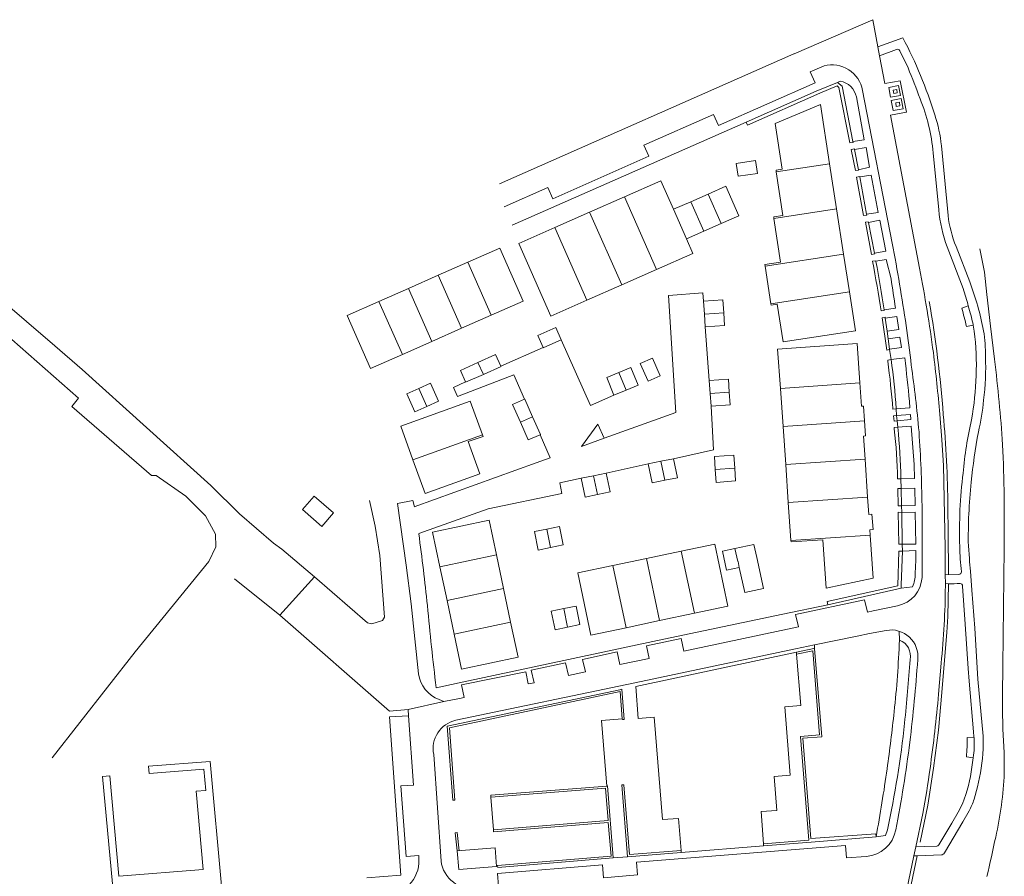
# Model space of a CAD drawing. Header units: metres. Extents: x 89500 to 94494, y 464000 to 469000.
# Tile 12 of 61: x 90642 to 90797, y 465585 to 465719. Entities that reach past the tile are written whole.
import ezdxf

# ---------------------------------------------------------------- set-up
doc = ezdxf.new("R2010")
doc.units = ezdxf.units.M
for name, color, linetype, lineweight in [('B01', 251, 'Continuous', 15), ('B02', 251, 'Continuous', 15), ('B07', 251, 'Continuous', 15), ('Q06', 251, 'Continuous', 15), ('Q19', 251, 'Continuous', 15), ('T01', 251, 'Continuous', 15), ('T03', 251, 'Continuous', 15), ('V00', 251, 'Continuous', 15), ('V01', 251, 'Continuous', 15), ('V02', 251, 'Continuous', 15), ('V06', 251, 'Continuous', 15)]:
    doc.layers.add(name, color=color, linetype=linetype, lineweight=lineweight)

msp = doc.modelspace()

# ---------------------------------------------------------------- linework, layer by layer
at = {"layer": 'B01'}
for points in [[(90761.424, 465703.14), (90768.554, 465706.134)], [(90769.992, 465696.805), (90768.554, 465706.134)], [(90761.424, 465703.14), (90762.527, 465695.932)], [(90771.088, 465689.69), (90769.992, 465696.805)], [(90761.552, 465695.783), (90762.527, 465695.932)], [(90761.552, 465695.783), (90761.592, 465695.518)], [(90761.592, 465695.518), (90762.639, 465688.653)], [(90737.679, 465691.606), (90743.379, 465694.13), (90745.384, 465689.633)], [(90732.193, 465689.177), (90737.679, 465691.606)], [(90726.707, 465686.747), (90732.193, 465689.177)], [(90745.384, 465689.633), (90747.435, 465684.973)], [(90761.181, 465688.43), (90762.639, 465688.653)], [(90772.185, 465682.573), (90771.088, 465689.69)], [(90761.219, 465688.175), (90762.238, 465681.311), (90759.784, 465680.917), (90759.821, 465680.678)], [(90761.181, 465688.43), (90761.219, 465688.175)], [(90721.027, 465684.232), (90726.707, 465686.747)], [(90726.059, 465672.802), (90721.027, 465684.232)], [(90747.435, 465684.973), (90748.436, 465682.674), (90742.735, 465680.159)], [(90713.014, 465681.31), (90718.024, 465683.525)], [(90718.024, 465683.525), (90721.709, 465675.181)], [(90773.099, 465676.643), (90772.185, 465682.573)], [(90708.349, 465679.248), (90713.014, 465681.31)], [(90742.735, 465680.159), (90737.246, 465677.737)], [(90759.821, 465680.678), (90760.731, 465674.746)], [(90703.685, 465677.186), (90708.349, 465679.248)], [(90699.02, 465675.124), (90703.685, 465677.186)], [(90737.246, 465677.737), (90731.757, 465675.316)], [(90762.651, 465668.766), (90774.044, 465670.511), (90773.099, 465676.643)], [(90694.008, 465672.908), (90699.02, 465675.124)], [(90721.709, 465675.181), (90716.694, 465672.963)], [(90731.757, 465675.316), (90726.059, 465672.802)], [(90760.731, 465674.746), (90760.764, 465674.529)], [(90760.764, 465674.529), (90761.727, 465674.677)], [(90761.727, 465674.677), (90762.651, 465668.766)], [(90697.69, 465664.558), (90694.008, 465672.908)], [(90716.694, 465672.963), (90712.03, 465670.9)], [(90712.03, 465670.9), (90707.366, 465668.837)], [(90707.366, 465668.837), (90702.702, 465666.774)], [(90774.323, 465668.479), (90761.802, 465667.62), (90762.234, 465661.409)], [(90774.323, 465668.479), (90774.746, 465662.281)], [(90702.702, 465666.774), (90697.69, 465664.558)], [(90762.234, 465661.409), (90762.65, 465655.424)], [(90774.746, 465662.281), (90774.997, 465658.619)], [(90713.401, 465659.416), (90702.457, 465655.469), (90704.366, 465650.165)], [(90715.315, 465654.13), (90713.401, 465659.416)], [(90775.322, 465658.641), (90774.997, 465658.619)], [(90775.478, 465656.317), (90775.322, 465658.641)], [(90775.638, 465653.941), (90775.478, 465656.317)], [(90762.65, 465655.424), (90763.067, 465649.438)], [(90706.274, 465644.862), (90714.879, 465647.961), (90713.064, 465653.042), (90715.406, 465653.878), (90715.315, 465654.13)], [(90775.638, 465653.941), (90775.318, 465653.919)], [(90775.318, 465653.919), (90775.565, 465650.309)], [(90704.366, 465650.165), (90706.274, 465644.862)], [(90775.565, 465650.309), (90775.974, 465644.323)], [(90763.067, 465649.438), (90763.483, 465643.453)], [(90775.974, 465644.323), (90776.161, 465641.59)], [(90763.483, 465643.453), (90763.9, 465637.463)], [(90707.451, 465638.811), (90716.356, 465640.676), (90717.515, 465635.193)], [(90776.658, 465641.624), (90776.161, 465641.59)], [(90776.819, 465639.189), (90776.658, 465641.624)], [(90776.819, 465639.189), (90776.328, 465639.155)], [(90776.328, 465639.155), (90776.384, 465638.337)], [(90707.451, 465638.811), (90708.614, 465633.308)], [(90769.452, 465629.987), (90768.925, 465637.578), (90763.914, 465637.256)], [(90776.384, 465638.337), (90776.85, 465631.519)], [(90746.626, 465635.792), (90751.913, 465636.899), (90753.958, 465627.135), (90748.697, 465626.021)], [(90763.9, 465637.463), (90763.914, 465637.256)], [(90717.515, 465635.193), (90718.631, 465629.91)], [(90735.857, 465633.536), (90741.142, 465634.643)], [(90741.142, 465634.643), (90746.626, 465635.792)], [(90708.614, 465633.308), (90709.73, 465628.025)], [(90732.398, 465622.571), (90730.322, 465632.377), (90735.857, 465633.536)], [(90769.452, 465629.987), (90776.85, 465631.519)], [(90718.631, 465629.91), (90719.747, 465624.626)], [(90709.73, 465628.025), (90710.846, 465622.741)], [(90748.697, 465626.021), (90743.216, 465624.861)], [(90719.747, 465624.626), (90720.915, 465619.1)], [(90737.933, 465623.743), (90732.398, 465622.571)], [(90743.216, 465624.861), (90737.933, 465623.743)], [(90710.846, 465622.741), (90712.013, 465617.216)], [(90712.013, 465617.216), (90720.915, 465619.1)], [(90739.449, 465614.503), (90764.765, 465619.87)], [(90762.924, 465611.296), (90765.454, 465611.494), (90764.791, 465619.548)], [(90764.791, 465619.548), (90764.765, 465619.87)], [(90739.449, 465614.503), (90739.853, 465609.453), (90742.376, 465609.665)], [(90759.183, 465594.774), (90761.682, 465594.957), (90761.277, 465600.319), (90763.787, 465600.512), (90762.924, 465611.296)], [(90742.376, 465609.665), (90743.661, 465593.535), (90746.184, 465593.716)], [(90759.572, 465589.702), (90759.183, 465594.774)], [(90746.184, 465593.716), (90746.589, 465588.665)], [(90759.597, 465589.383), (90759.572, 465589.702)], [(90717.548, 465586.123), (90711.581, 465585.666), (90711.345, 465588.61), (90717.321, 465589.089), (90717.548, 465586.123)], [(90746.589, 465588.665), (90746.616, 465588.339)], [(90746.616, 465588.339), (90759.598, 465589.369), (90759.597, 465589.383)]]:
    msp.add_lwpolyline(points, dxfattribs=at)
at = {"layer": 'B02'}
for points in [[(90755.268, 465696.844), (90758.303, 465697.305), (90758.602, 465695.283), (90755.573, 465694.835), (90755.268, 465696.844)], [(90750.857, 465692.041), (90748.111, 465690.833)], [(90753.616, 465693.255), (90750.857, 465692.041)], [(90755.671, 465688.583), (90753.616, 465693.255)], [(90748.111, 465690.833), (90745.393, 465689.637)], [(90745.393, 465689.637), (90747.444, 465684.977)], [(90752.915, 465687.375), (90750.167, 465686.171)], [(90755.671, 465688.583), (90752.915, 465687.375)], [(90750.167, 465686.171), (90747.444, 465684.977)], [(90753.312, 465673.333), (90753.176, 465675.357), (90750.121, 465675.152), (90750.257, 465673.128)], [(90753.448, 465671.309), (90753.312, 465673.333)], [(90750.257, 465673.128), (90750.393, 465671.104), (90753.448, 465671.309)], [(90727.705, 465669.094), (90726.852, 465671.006), (90724.033, 465669.755)], [(90724.033, 465669.755), (90724.86, 465667.891)], [(90724.86, 465667.891), (90724.885, 465667.835), (90726.4, 465668.511)], [(90726.4, 465668.511), (90727.705, 465669.094)], [(90712.65, 465662.446), (90711.844, 465664.264), (90714.602, 465665.526)], [(90714.602, 465665.526), (90717.359, 465666.788)], [(90717.359, 465666.788), (90718.216, 465664.916)], [(90743.285, 465663.407), (90742.071, 465666.205), (90740.153, 465665.343), (90741.392, 465662.586), (90743.285, 465663.407)], [(90718.216, 465664.916), (90718.236, 465664.872), (90715.453, 465663.638)], [(90736.775, 465663.921), (90734.88, 465663.131)], [(90738.67, 465664.711), (90736.775, 465663.921)], [(90738.67, 465664.711), (90739.816, 465661.961)], [(90715.453, 465663.638), (90712.669, 465662.404), (90712.65, 465662.446)], [(90734.88, 465663.131), (90736.026, 465660.381)], [(90751.187, 465660.638), (90751.029, 465662.663), (90754.058, 465662.861), (90754.19, 465660.852)], [(90705.269, 465661.39), (90703.413, 465660.548), (90704.657, 465657.74)], [(90706.533, 465658.571), (90708.408, 465659.402), (90707.125, 465662.231), (90705.269, 465661.39)], [(90737.921, 465661.171), (90736.026, 465660.381)], [(90739.816, 465661.961), (90737.921, 465661.171)], [(90754.19, 465660.852), (90754.321, 465658.843), (90751.344, 465658.612)], [(90720.07, 465658.885), (90721.941, 465659.71)], [(90721.941, 465659.71), (90721.988, 465659.731), (90723.215, 465656.948)], [(90751.344, 465658.612), (90751.187, 465660.638)], [(90704.657, 465657.74), (90706.533, 465658.571)], [(90721.297, 465656.103), (90720.07, 465658.885)], [(90724.386, 465654.141), (90722.524, 465653.32), (90721.297, 465656.103)], [(90723.215, 465656.948), (90724.441, 465654.165), (90724.386, 465654.141)], [(90743.397, 465649.943), (90741.411, 465649.529), (90742.031, 465646.54), (90744.018, 465646.952)], [(90745.382, 465650.356), (90743.397, 465649.943)], [(90744.018, 465646.952), (90746.005, 465647.364), (90745.382, 465650.356)], [(90751.976, 465648.658), (90751.832, 465650.685), (90754.916, 465650.891), (90755.051, 465648.869)], [(90752.119, 465646.63), (90751.976, 465648.658)], [(90755.051, 465648.869), (90755.186, 465646.847), (90752.119, 465646.63)], [(90732.823, 465647.673), (90730.833, 465647.266), (90731.485, 465644.277), (90733.45, 465644.706)], [(90734.813, 465648.079), (90732.823, 465647.673)], [(90733.45, 465644.706), (90735.415, 465645.134), (90734.813, 465648.079)], [(90691.842, 465641.817), (90689.997, 465639.703), (90686.963, 465642.351), (90688.807, 465644.465), (90691.842, 465641.817)], [(90724.105, 465635.958), (90723.487, 465638.897), (90725.462, 465639.282)], [(90725.462, 465639.282), (90727.437, 465639.667), (90728, 465636.777), (90726.053, 465636.368)], [(90726.053, 465636.368), (90724.105, 465635.958)], [(90755.083, 465636.206), (90753.116, 465635.794)], [(90758.055, 465636.828), (90755.083, 465636.206)], [(90758.055, 465636.828), (90758.502, 465634.804)], [(90753.746, 465632.788), (90753.116, 465635.794)], [(90756.632, 465629.299), (90759.55, 465629.935), (90758.502, 465634.804)], [(90755.762, 465633.207), (90753.746, 465632.788)], [(90756.632, 465629.299), (90755.762, 465633.207)], [(90726.768, 465623.403), (90726.147, 465626.349), (90728.11, 465626.748)], [(90728.11, 465626.748), (90730.073, 465627.147), (90730.667, 465624.225), (90728.718, 465623.814)], [(90728.718, 465623.814), (90726.768, 465623.403)]]:
    msp.add_lwpolyline(points, dxfattribs=at)
at = {"layer": 'B07'}
for points in [[(90769.992, 465696.805), (90761.592, 465695.518)], [(90752.915, 465687.375), (90750.857, 465692.041)], [(90737.679, 465691.606), (90742.735, 465680.159)], [(90748.111, 465690.833), (90750.167, 465686.171)], [(90737.246, 465677.737), (90732.193, 465689.177)], [(90761.219, 465688.175), (90771.088, 465689.69)], [(90726.707, 465686.747), (90731.757, 465675.316)], [(90772.185, 465682.573), (90759.821, 465680.678)], [(90716.694, 465672.963), (90713.014, 465681.31)], [(90712.03, 465670.9), (90708.349, 465679.248)], [(90707.366, 465668.837), (90703.685, 465677.186)], [(90773.099, 465676.643), (90760.731, 465674.746)], [(90702.702, 465666.774), (90699.02, 465675.124)], [(90750.257, 465673.128), (90753.312, 465673.333)], [(90715.453, 465663.638), (90714.602, 465665.526)], [(90736.775, 465663.921), (90737.921, 465661.171)], [(90706.533, 465658.571), (90705.269, 465661.39)], [(90751.187, 465660.638), (90754.19, 465660.852)], [(90762.234, 465661.409), (90774.746, 465662.281)], [(90721.297, 465656.103), (90723.215, 465656.948)], [(90762.65, 465655.424), (90775.478, 465656.317)], [(90704.366, 465650.165), (90715.315, 465654.13)], [(90743.397, 465649.943), (90744.018, 465646.952)], [(90763.067, 465649.438), (90775.565, 465650.309)], [(90751.976, 465648.658), (90755.051, 465648.869)], [(90732.823, 465647.673), (90733.45, 465644.706)], [(90763.483, 465643.453), (90775.974, 465644.323)], [(90725.462, 465639.282), (90726.053, 465636.368)], [(90776.384, 465638.337), (90763.9, 465637.463)], [(90755.083, 465636.206), (90755.507, 465634.178)], [(90708.614, 465633.308), (90717.515, 465635.193)], [(90741.142, 465634.643), (90743.216, 465624.861)], [(90746.626, 465635.792), (90748.697, 465626.021)], [(90735.857, 465633.536), (90737.933, 465623.743)], [(90755.507, 465634.178), (90755.56, 465634.189)], [(90755.56, 465634.189), (90755.762, 465633.207)], [(90718.631, 465629.91), (90709.73, 465628.025)], [(90728.11, 465626.748), (90728.718, 465623.814)], [(90710.846, 465622.741), (90719.747, 465624.626)]]:
    msp.add_lwpolyline(points, dxfattribs=at)
at = {"layer": 'Q06'}
for points in [[(90793.653, 465683.422), (90794.36, 465679.733), (90794.754, 465676.241), (90795.306, 465671.252), (90795.946, 465666.045)], [(90797.261, 465617.712), (90797.461, 465636.197)], [(90797.193, 465613.162), (90797.261, 465617.712)], [(90797.496, 465600.844), (90797.454, 465604.065), (90797.288, 465607.741)]]:
    msp.add_lwpolyline(points, dxfattribs=at)
for points in [[(90797.236, 465652.566, 0.0136466), (90795.946, 465666.045)], [(90797.461, 465636.197, 0.0144072), (90797.236, 465652.566)], [(90797.288, 465607.741, -0.012765), (90797.193, 465613.162)], [(90796.137, 465590.773, 0.0422735), (90797.496, 465600.844)], [(90794.746, 465584.55, 0.0060539), (90796.137, 465590.773)]]:
    msp.add_lwpolyline(points, format="xyb", dxfattribs=at)
at = {"layer": 'Q19'}
for points in [[(90779.298, 465708.807), (90780.832, 465709.107), (90781.132, 465707.573), (90779.598, 465707.273), (90779.298, 465708.807)], [(90780.545, 465708.503), (90780.643, 465707.96), (90780.1, 465707.862), (90780.002, 465708.405), (90780.545, 465708.503)], [(90781.25, 465707.059), (90781.554, 465705.478), (90779.973, 465705.174), (90779.669, 465706.755), (90781.25, 465707.059)], [(90780.969, 465706.498), (90781.043, 465705.921), (90780.466, 465705.847), (90780.392, 465706.424), (90780.969, 465706.498)]]:
    msp.add_lwpolyline(points, dxfattribs=at)
at = {"layer": 'T01'}
for points in [[(90771.216, 465709.62), (90767.881, 465708.231)], [(90768.422, 465707.911), (90771.159, 465709.055), (90771.455, 465708.807), (90773.176, 465700.08), (90773.685, 465700.17), (90773.662, 465700.288)], [(90773.662, 465700.288), (90771.948, 465709.026), (90771.216, 465709.62)], [(90756.848, 465703.366), (90767.881, 465708.231)], [(90768.422, 465707.911), (90757.061, 465702.887), (90756.848, 465703.366)], [(90773.91, 465699.144), (90773.393, 465699.041), (90774.046, 465695.75), (90774.528, 465695.819), (90774.519, 465695.867)], [(90773.926, 465699.058), (90773.91, 465699.144)], [(90774.519, 465695.867), (90773.926, 465699.058)], [(90774.721, 465694.785), (90774.194, 465694.708), (90775.342, 465688.654), (90775.829, 465688.73), (90775.804, 465688.866)], [(90774.73, 465694.735), (90774.721, 465694.785)], [(90775.804, 465688.866), (90774.73, 465694.735)], [(90776.071, 465687.684), (90775.614, 465687.59), (90776.579, 465682.512), (90777.092, 465682.6), (90777.068, 465682.722)], [(90776.096, 465687.557), (90776.071, 465687.684)], [(90777.068, 465682.722), (90776.096, 465687.557)], [(90777.274, 465681.517), (90776.75, 465681.445)], [(90777.275, 465681.489), (90777.274, 465681.517)], [(90777.276, 465681.439), (90777.275, 465681.489)], [(90778.088, 465673.618), (90778.595, 465673.715)], [(90778.595, 465673.715), (90778.582, 465673.802)], [(90778.738, 465672.628), (90778.24, 465672.555), (90778.973, 465667.457), (90779.424, 465667.536), (90779.415, 465667.6)], [(90778.758, 465672.481), (90778.738, 465672.628)], [(90779.032, 465670.447), (90778.758, 465672.481)], [(90779.192, 465669.255), (90779.032, 465670.447)], [(90779.415, 465667.6), (90779.192, 465669.255)], [(90779.137, 465665.897), (90779.658, 465665.981)], [(90779.155, 465665.705), (90779.137, 465665.897)], [(90780.474, 465658.222), (90779.961, 465658.164)], [(90780.043, 465657.131), (90780.535, 465657.158)], [(90780.632, 465656.344), (90780.132, 465656.283), (90780.043, 465657.131)], [(90780.535, 465657.158), (90780.632, 465656.344)], [(90780.172, 465655.055), (90780.175, 465655.28)], [(90780.175, 465655.28), (90780.717, 465655.3)], [(90781.21, 465647.206), (90780.685, 465647.179)], [(90780.718, 465645.652), (90781.248, 465645.663)], [(90781.297, 465642.952), (90780.795, 465642.95), (90780.718, 465645.652)], [(90781.248, 465645.663), (90781.297, 465642.952)], [(90781.428, 465636.874), (90780.905, 465636.872), (90780.791, 465641.91)], [(90780.791, 465641.91), (90781.344, 465641.907)], [(90781.344, 465641.907), (90781.428, 465636.874)], [(90780.742, 465630.352), (90780.904, 465635.791)], [(90780.904, 465635.791), (90781.445, 465635.787)], [(90781.445, 465635.787), (90781.256, 465630.506)], [(90769.6, 465627.86), (90780.742, 465630.352)], [(90781.236, 465629.958), (90769.722, 465627.354)], [(90781.256, 465630.506), (90781.236, 465629.958)], [(90769.722, 465627.354), (90769.6, 465627.86)], [(90764.765, 465619.87), (90767.498, 465620.45)], [(90767.498, 465620.45), (90767.618, 465620.471)], [(90767.618, 465620.471), (90768.737, 465606.575)], [(90764.791, 465619.548), (90767.328, 465620.087)], [(90767.328, 465620.087), (90768.392, 465606.868)], [(90710.115, 465607.99), (90710.944, 465596.584), (90710.631, 465596.566), (90709.781, 465608.236), (90736.959, 465613.974)], [(90736.984, 465613.674), (90710.111, 465607.972)], [(90736.959, 465613.974), (90737.266, 465614.049), (90737.645, 465609.304), (90737.344, 465609.284), (90737.335, 465609.399)], [(90737.335, 465609.399), (90736.984, 465613.674)], [(90768.392, 465606.868), (90765.422, 465606.626)], [(90765.422, 465606.626), (90766.737, 465590.28)], [(90768.737, 465606.575), (90765.767, 465606.333)], [(90765.767, 465606.333), (90767.039, 465590.519)], [(90716.646, 465597.029), (90716.62, 465597.342), (90734.901, 465598.804)], [(90734.901, 465598.804), (90734.997, 465598.812)], [(90734.997, 465598.812), (90735.903, 465587.494)], [(90738.155, 465587.666), (90737.242, 465598.976), (90737.553, 465599.001), (90738.446, 465588.006), (90746.589, 465588.665)], [(90717.055, 465591.925), (90735.086, 465593.37), (90734.701, 465598.463), (90716.646, 465597.029)], [(90735.903, 465587.494), (90717.729, 465585.998), (90717.705, 465586.307), (90735.562, 465587.761), (90735.116, 465593.058), (90717.059, 465591.609), (90717.027, 465591.923), (90717.055, 465591.925)], [(90711.345, 465588.61), (90711.007, 465591.453), (90711.326, 465591.475), (90711.637, 465588.622)], [(90777.302, 465590.821), (90777.26, 465591.3), (90767.039, 465590.519)], [(90766.737, 465590.28), (90759.572, 465589.702)], [(90767.082, 465589.987), (90759.597, 465589.383)], [(90767.082, 465589.987), (90777.302, 465590.821)], [(90746.616, 465588.339), (90738.155, 465587.666)]]:
    msp.add_lwpolyline(points, dxfattribs=at)
for points in [[(90776.75, 465681.445, -0.0086825), (90778.088, 465673.618)], [(90778.582, 465673.802, 0.0086359), (90777.276, 465681.439)], [(90779.961, 465658.164, 0.0109991), (90779.155, 465665.705)], [(90779.658, 465665.981, -0.0198359), (90780.474, 465658.222)], [(90780.685, 465647.179, 0.0206368), (90780.172, 465655.055)], [(90780.717, 465655.3, -0.021583), (90781.21, 465647.206)]]:
    msp.add_lwpolyline(points, format="xyb", dxfattribs=at)
at = {"layer": 'T03'}
for points in [[(90787.888, 465657.324, 0.0234328), (90785.681, 465675.098)], [(90788.622, 465642.7, 0.0181631), (90787.888, 465657.324)]]:
    msp.add_lwpolyline(points, format="xyb", dxfattribs=at)
for points in [[(90736.026, 465660.381), (90732.329, 465658.737), (90727.705, 465669.094)], [(90788.667, 465638.821), (90788.622, 465642.7)], [(90788.704, 465632.085), (90788.667, 465638.821)], [(90784.22, 465589.977), (90785.455, 465595.795), (90786.327, 465601.609), (90787.111, 465607.608), (90787.667, 465613.548), (90788.041, 465617.982), (90788.444, 465623.01), (90788.589, 465625.526), (90788.709, 465630.624)], [(90782.07, 465579.778), (90782.073, 465579.776), (90783.755, 465587.812)]]:
    msp.add_lwpolyline(points, dxfattribs=at)
at = {"layer": 'V00'}
for points in [[(90652.26, 465664.401), (90647.958, 465668.124), (90630.802, 465682.826), (90613.928, 465697.493), (90600.803, 465709.582)], [(90639.89, 465670.3), (90651.702, 465659.878), (90650.66, 465658.567)], [(90683.724, 465636.109), (90682.421, 465637.067), (90677.037, 465641.654), (90672.527, 465646.145), (90652.26, 465664.401)], [(90650.66, 465658.567), (90663.195, 465647.712), (90663.952, 465647.73), (90668.605, 465644.476), (90671.678, 465641.377), (90673.248, 465638.47), (90673.306, 465636.487), (90672.199, 465634.175), (90660.635, 465619.919), (90647.574, 465603.248)]]:
    msp.add_lwpolyline(points, dxfattribs=at)
at = {"layer": 'V01'}
for points in [[(90688.839, 465631.73), (90697.197, 465624.511), (90697.895, 465624.358), (90699.576, 465624.88), (90699.897, 465625.397), (90699.177, 465635.123), (90698.41, 465639.728), (90697.534, 465643.753)], [(90683.724, 465636.109), (90688.839, 465631.73)], [(90683.39, 465625.717), (90676.247, 465631.454)], [(90683.39, 465625.717), (90688.839, 465631.73)], [(90703.591, 465610.877), (90700.662, 465610.572), (90683.39, 465625.717)], [(90709.243, 465612.102), (90703.591, 465610.877)], [(90716.646, 465597.029), (90717.055, 465591.925)]]:
    msp.add_lwpolyline(points, dxfattribs=at)
at = {"layer": 'V02'}
for points in [[(90777.591, 465715.211), (90776.773, 465719.497), (90764.387, 465714.114)], [(90777.858, 465713.813), (90777.591, 465715.211)], [(90717.975, 465693.646), (90764.374, 465714.111)], [(90779.581, 465704.482), (90782.086, 465704.93), (90781.114, 465709.859), (90778.695, 465709.426), (90777.858, 465713.813)], [(90766.947, 465711.305), (90769.107, 465712.224)], [(90766.947, 465711.305), (90767.73, 465709.535), (90752.473, 465702.844)], [(90771.662, 465709.841), (90771.216, 465709.62)], [(90773.662, 465700.288), (90775.435, 465700.601), (90774.194, 465707.328)], [(90775.19, 465708.362), (90779.843, 465684.307)], [(90751.713, 465704.57), (90740.75, 465699.746)], [(90752.473, 465702.844), (90751.713, 465704.57)], [(90784.166, 465680.34), (90779.581, 465704.482)], [(90720.006, 465687.131), (90756.848, 465703.366)], [(90740.75, 465699.746), (90741.526, 465697.995)], [(90738.204, 465696.524), (90741.526, 465697.995)], [(90774.519, 465695.867), (90776.283, 465696.281), (90775.749, 465699.352), (90773.926, 465699.058)], [(90725.602, 465693.079), (90726.392, 465691.296), (90738.204, 465696.524)], [(90775.804, 465688.866), (90777.641, 465689.149), (90776.538, 465694.993), (90774.73, 465694.735)], [(90725.602, 465693.079), (90718.707, 465690.045)], [(90778.83, 465683.029), (90777.9, 465687.931), (90776.096, 465687.557)], [(90777.068, 465682.722), (90778.83, 465683.029)], [(90778.916, 465681.755), (90777.275, 465681.489)], [(90779.658, 465678.696), (90778.916, 465681.755)], [(90750.121, 465675.152), (90750.039, 465676.475), (90744.621, 465676.068), (90745.773, 465657.625), (90734.496, 465653.585)], [(90778.582, 465673.802), (90780.338, 465674.054)], [(90790.792, 465674.061), (90791.83, 465674.413)], [(90779.032, 465670.447), (90780.879, 465670.699), (90780.592, 465672.765), (90778.758, 465672.481)], [(90751.029, 465662.663), (90750.393, 465671.104)], [(90792.606, 465671.392), (90791.521, 465671.167)], [(90792.577, 465671.567), (90792.606, 465671.392)], [(90779.415, 465667.6), (90781.293, 465667.871), (90781.061, 465669.492), (90779.192, 465669.255)], [(90724.86, 465667.891), (90718.216, 465664.916)], [(90779.658, 465665.981), (90779.419, 465667.555)], [(90779.658, 465665.981), (90781.816, 465666.242)], [(90712.65, 465662.446), (90710.73, 465661.592), (90711.386, 465660.156), (90720.273, 465663.539), (90721.941, 465659.71)], [(90782.622, 465658.389), (90782.545, 465659.383)], [(90745.382, 465650.356), (90751.674, 465651.758), (90751.344, 465658.612)], [(90780.474, 465658.222), (90782.622, 465658.389)], [(90780.535, 465657.158), (90780.474, 465658.222)], [(90780.535, 465657.158), (90782.705, 465657.326)], [(90780.632, 465656.344), (90782.768, 465656.51)], [(90780.717, 465655.3), (90780.632, 465656.344)], [(90782.768, 465656.51), (90782.705, 465657.326)], [(90787.318, 465657.346), (90787.66, 465653.324), (90787.938, 465649.311), (90788.196, 465636.331)], [(90734.496, 465653.585), (90733.507, 465655.769), (90730.906, 465652.278)], [(90780.717, 465655.3), (90782.849, 465655.465)], [(90783.36, 465647.247), (90783.318, 465649.421), (90782.849, 465655.465)], [(90724.386, 465654.141), (90726.002, 465650.5), (90723.753, 465649.693)], [(90730.906, 465652.278), (90734.496, 465653.585)], [(90723.753, 465649.693), (90704.553, 465642.794)], [(90734.813, 465648.079), (90741.411, 465649.529)], [(90705.273, 465638.552), (90716.201, 465642.479), (90727.825, 465644.856), (90727.474, 465646.531), (90730.833, 465647.266)], [(90781.21, 465647.206), (90783.36, 465647.247)], [(90781.248, 465645.663), (90781.21, 465647.206)], [(90781.248, 465645.663), (90783.389, 465645.704)], [(90783.441, 465642.993), (90783.389, 465645.704)], [(90704.594, 465642.79), (90704.346, 465643.773), (90701.922, 465643.309), (90703.305, 465633.572), (90704.094, 465627.482), (90705.253, 465616.493)], [(90781.297, 465642.952), (90783.441, 465642.993)], [(90781.344, 465641.907), (90781.297, 465642.952)], [(90784.543, 465642.982), (90784.572, 465632.105)], [(90781.344, 465641.907), (90783.461, 465641.948)], [(90783.558, 465636.915), (90783.461, 465641.948)], [(90781.428, 465636.874), (90783.558, 465636.915)], [(90781.445, 465635.787), (90781.428, 465636.874)], [(90788.196, 465636.331), (90788.207, 465632.043)], [(90781.445, 465635.787), (90783.578, 465635.879)], [(90783.578, 465635.879), (90783.582, 465634.39), (90783.475, 465632.254)], [(90784.536, 465631.654), (90784.572, 465632.105)], [(90788.207, 465632.043), (90788.21, 465630.697)], [(90783.054, 465630.175), (90781.236, 465629.958)], [(90788.21, 465630.697), (90788.211, 465630.29)], [(90769.722, 465627.354), (90762.63, 465625.862)], [(90765.072, 465623.88), (90764.632, 465625.835), (90775.496, 465628.126), (90775.927, 465626.172)], [(90775.927, 465626.172), (90776.844, 465626.377), (90780.697, 465627.199)], [(90762.626, 465625.868), (90742.889, 465621.705)], [(90747.009, 465620.046), (90765.072, 465623.88)], [(90741.153, 465620.879), (90746.612, 465622.03), (90747.009, 465620.046)], [(90767.581, 465621.038), (90774.322, 465622.416)], [(90778.91, 465623.311), (90776.287, 465622.838), (90774.322, 465622.416)], [(90780.917, 465623.2), (90780.99, 465621.793)], [(90711.659, 465615.082), (90742.889, 465621.705)], [(90741.153, 465620.879), (90741.57, 465618.902)], [(90764.596, 465620.417), (90767.581, 465621.038)], [(90767.581, 465621.038), (90767.618, 465620.471)], [(90736.959, 465617.927), (90736.516, 465619.936), (90731.063, 465618.742), (90731.524, 465616.779)], [(90741.57, 465618.902), (90736.959, 465617.927)], [(90764.596, 465620.417), (90739.304, 465615.073)], [(90728.854, 465616.215), (90728.415, 465618.197), (90722.974, 465617.055), (90723.455, 465615.074)], [(90787.543, 465618.133), (90787.134, 465613.287)], [(90722.528, 465614.878), (90722.12, 465616.8), (90711.988, 465614.727)], [(90731.524, 465616.779), (90728.854, 465616.215)], [(90711.659, 465615.082), (90708.024, 465614.288)], [(90711.118, 465609.161), (90739.304, 465615.073)], [(90711.988, 465614.727), (90712.408, 465612.74)], [(90723.455, 465615.074), (90722.528, 465614.878)], [(90712.408, 465612.74), (90711.701, 465612.591)], [(90708.478, 465612.439), (90709.243, 465612.102)], [(90711.701, 465612.591), (90709.243, 465612.102)], [(90697.118, 465584.351), (90702.435, 465584.791), (90700.673, 465609.704), (90703.664, 465609.88)], [(90703.591, 465610.877), (90703.664, 465609.88)], [(90703.664, 465609.88), (90704.46, 465598.964)], [(90737.335, 465609.399), (90734.049, 465609.127), (90734.901, 465598.804)], [(90791.646, 465606.44), (90792.728, 465606.377)], [(90708.805, 465586.983), (90707.641, 465603.775)], [(90792.586, 465603.255), (90791.518, 465603.41)], [(90662.831, 465600.8), (90662.73, 465601.935), (90672.436, 465602.678), (90674.277, 465582.493)], [(90656.607, 465600.414), (90655.501, 465600.314), (90657.03, 465583.409)], [(90671.347, 465585.645), (90658.049, 465584.622), (90656.607, 465600.414)], [(90671.347, 465585.645), (90670.235, 465597.982), (90671.735, 465598.102), (90671.428, 465601.465), (90662.831, 465600.8)], [(90704.46, 465598.964), (90702.46, 465598.812), (90703.295, 465587.719), (90705.27, 465587.864)], [(90784.685, 465594.497), (90783.545, 465589.207)], [(90779.086, 465591.9), (90778.773, 465591.004), (90777.302, 465590.821)], [(90772.63, 465587.477), (90772.464, 465589.432), (90739.554, 465586.798), (90739.734, 465584.804)], [(90705.27, 465587.864), (90705.281, 465587.719)], [(90783.545, 465589.207), (90783.241, 465587.794)], [(90734.211, 465586.373), (90717.658, 465585.012), (90717.843, 465583.024)], [(90734.368, 465584.368), (90734.211, 465586.373)], [(90735.903, 465587.494), (90738.155, 465587.666)], [(90775.766, 465587.689), (90772.63, 465587.477)], [(90783.241, 465587.794), (90781.598, 465579.963), (90781.438, 465579.925)], [(90739.734, 465584.804), (90734.368, 465584.368)]]:
    msp.add_lwpolyline(points, dxfattribs=at)
for points in [[(90769.107, 465712.224, -0.4336244), (90775.19, 465708.362)], [(90774.194, 465707.328, 0.3031879), (90771.662, 465709.841)], [(90779.843, 465684.307, -0.0107342), (90782.034, 465671.316)], [(90786.322, 465667.06, 0.0132004), (90784.166, 465680.34)], [(90780.338, 465674.054, 0.0082423), (90779.658, 465678.696)], [(90791.521, 465671.167, 0.0185951), (90790.792, 465674.061)], [(90791.83, 465674.413, -0.0110644), (90792.577, 465671.567)], [(90782.034, 465671.316, -0.0063738), (90782.848, 465665.111)], [(90787.318, 465657.346, 0.0121022), (90786.322, 465667.06)], [(90782.545, 465659.383, 0.007429), (90781.816, 465666.242)], [(90782.848, 465665.111, -0.0123304), (90784.062, 465654.577)], [(90784.062, 465654.577, -0.0132573), (90784.543, 465642.982)], [(90706.637, 465627.214, 0.0074102), (90705.289, 465638.527)], [(90780.697, 465627.199, 0.3426685), (90784.536, 465631.654)], [(90783.475, 465632.254, -0.0957848), (90783.054, 465630.175)], [(90788.211, 465630.29, -0.024596), (90787.543, 465618.133)], [(90708.024, 465614.288, -0.0057284), (90706.637, 465627.214)], [(90783.867, 465618.706, 0.5048112), (90778.91, 465623.311)], [(90780.99, 465621.793, -0.3581799), (90782.676, 465618.705)], [(90782.676, 465618.705, -0.0022028), (90781.798, 465608.715)], [(90782.631, 465605.701, 0.0107116), (90783.867, 465618.706)], [(90705.253, 465616.493, 0.2840787), (90708.478, 465612.439)], [(90787.134, 465613.287, -0.0133684), (90785.8, 465601.564)], [(90707.641, 465603.775, -0.4088349), (90711.118, 465609.161)], [(90781.798, 465608.715, -0.0259356), (90779.086, 465591.9)], [(90780.404, 465591.887, 0.014592), (90782.631, 465605.701)], [(90791.518, 465603.41, 0.0267443), (90791.646, 465606.44)], [(90792.728, 465606.377, -0.0595705), (90792.586, 465603.255)], [(90785.8, 465601.564, -0.0090462), (90784.685, 465594.497)], [(90775.766, 465587.689, 0.3318949), (90780.404, 465591.887)], [(90705.281, 465587.719, -0.4208475), (90700.416, 465581.643)], [(90714.478, 465582.751, -0.430458), (90708.805, 465586.983)]]:
    msp.add_lwpolyline(points, format="xyb", dxfattribs=at)
at = {"layer": 'V06'}
for points in [[(90777.591, 465715.211), (90781.531, 465716.657)], [(90780.5, 465714.819), (90777.858, 465713.813)], [(90782.331, 465711.902), (90781.044, 465714.599)], [(90787.59, 465699.623), (90788.643, 465688.644)], [(90787.187, 465689.546), (90786.307, 465698.527)], [(90790.993, 465677.141), (90788.506, 465683.723)], [(90789.897, 465683.775), (90792.063, 465678.21)], [(90792.773, 465670.427), (90792.606, 465671.392)], [(90791.837, 465636.65), (90792.003, 465634.619)], [(90790.357, 465632.099), (90788.207, 465632.043)], [(90794.145, 465606.657), (90793.351, 465615.634), (90792.829, 465623.643), (90792.403, 465629.636), (90792.148, 465632.625)], [(90790.068, 465630.693), (90790.524, 465630.683)], [(90790.922, 465630.293), (90791.351, 465624.282), (90791.81, 465617.305), (90791.951, 465615.311), (90792.627, 465607.317)], [(90791.439, 465597.462), (90790.897, 465595.996), (90790.244, 465594.701), (90789.23, 465592.957), (90787.171, 465589.525)], [(90792.743, 465596.738), (90793.257, 465598.683)], [(90788.057, 465588.268), (90790.971, 465593.149), (90791.966, 465594.874)], [(90786.85, 465589.338), (90784.854, 465589.268), (90783.545, 465589.207)], [(90783.755, 465587.812), (90787.58, 465587.947)], [(90783.241, 465587.794), (90783.755, 465587.812)]]:
    msp.add_lwpolyline(points, dxfattribs=at)
for points in [[(90781.531, 465716.657, -0.0463332), (90786.53, 465704.519)], [(90781.044, 465714.599, 0.411942), (90780.5, 465714.819)], [(90784.226, 465707.048, 0.0175165), (90782.331, 465711.902)], [(90786.307, 465698.527, 0.0727118), (90784.226, 465707.048)], [(90786.53, 465704.519, -0.0571226), (90787.59, 465699.623)], [(90788.506, 465683.723, -0.0715179), (90787.187, 465689.546)], [(90788.643, 465688.644, 0.0662096), (90789.897, 465683.775)], [(90792.063, 465678.21, -0.0406268), (90794.23, 465670.506)], [(90791.83, 465674.413, 0.0194013), (90790.993, 465677.141)], [(90792.324, 465656.497, 0.0746581), (90792.773, 465670.427)], [(90794.23, 465670.506, -0.0510295), (90794.517, 465666.449)], [(90794.517, 465666.449, -0.0457907), (90794.236, 465659.549)], [(90794.236, 465659.549, -0.0362158), (90793.414, 465654.562)], [(90790.999, 465648.093, -0.0306114), (90792.324, 465656.497)], [(90793.414, 465654.562, 0.0228533), (90792.282, 465646.641)], [(90790.999, 465648.093, 0.0391569), (90790.486, 465636.531)], [(90792.282, 465646.641, 0.030516), (90791.837, 465636.65)], [(90790.486, 465636.531, 0.0227961), (90790.729, 465632.561)], [(90792.148, 465632.625, -0.0104762), (90792.003, 465634.619)], [(90790.729, 465632.561, -0.4267761), (90790.357, 465632.099)], [(90788.21, 465630.697, 0.0520229), (90790.068, 465630.693)], [(90790.524, 465630.683, -0.4378773), (90790.922, 465630.293)], [(90780.156, 465610.507, 0.0157642), (90780.99, 465621.793)], [(90779.053, 465601.525, 0.0048626), (90780.156, 465610.507)], [(90792.627, 465607.317, -0.0181047), (90792.728, 465606.377)], [(90794.172, 465604.647, 0.023339), (90794.145, 465606.657)], [(90793.257, 465598.683, 0.0514981), (90794.172, 465604.647)], [(90792.586, 465603.255, -0.0495483), (90791.439, 465597.462)], [(90777.302, 465590.821, 0.0096099), (90779.053, 465601.525)], [(90791.966, 465594.874, 0.0443383), (90792.743, 465596.738)], [(90787.171, 465589.525, -0.1994557), (90786.85, 465589.338)], [(90787.58, 465587.947, 0.2276916), (90788.057, 465588.268)]]:
    msp.add_lwpolyline(points, format="xyb", dxfattribs=at)

doc.saveas('drawing.dxf')
